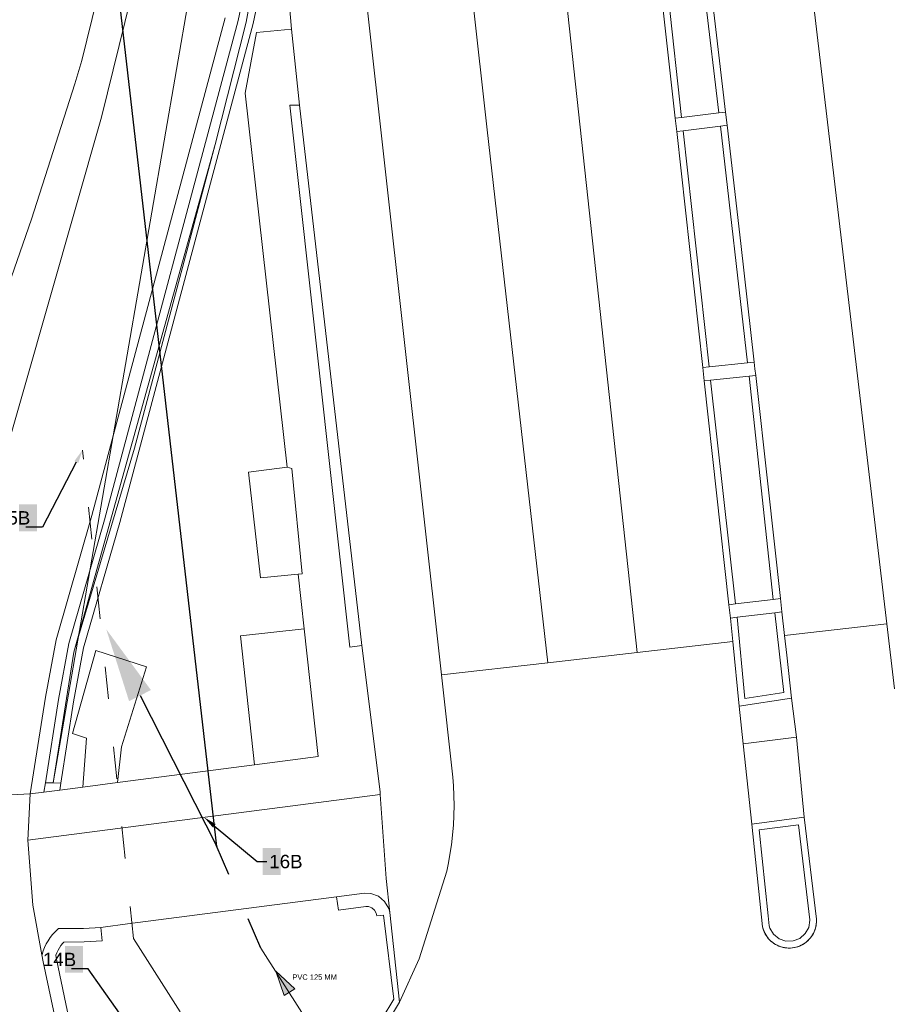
# Model space of a CAD drawing. Extents: x 140829 to 145054, y 448512 to 451778.
# Tile 145 of 152: x 144108 to 144141, y 451095 to 451131. Entities that reach past the tile are written whole.
import ezdxf
from ezdxf import colors
from ezdxf.entities.mleader import LeaderData, LeaderLine
from ezdxf.math import Vec2, Vec3

# ---------------------------------------------------------------- set-up
doc = ezdxf.new("R2010")
doc.units = 0
doc.header["$MEASUREMENT"] = 0
doc.linetypes.add('ACAD_ISO03W100', pattern=[30, 12, -18])
doc.layers.add('00-leiding', color=5, linetype='Continuous', lineweight=0)
doc.layers.add('00-LEIDING RAPPORT', color=30, linetype='Continuous', lineweight=30)
for name, color, linetype in [('geometrie2dBegroeidTerreindeel', 7, 'Continuous'), ('geometrie2dOndersteunendWegdeel', 7, 'Continuous'), ('geometrie2dVegetatieObject', 7, 'Continuous'), ('geometrie2dWaterdeel', 7, 'Continuous'), ('geometrie2dWegdeel', 7, 'Continuous'), ('geometrie2dWeginrichtingselement', 7, 'Continuous')]:
    doc.layers.add(name, color=color, linetype=linetype)
doc.styles.get("Standard").update_dxf_attribs({"font": 'arial.ttf'})

# ---------------------------------------------------------------- blocks, each defined once
blk = doc.blocks.new('RICHTING HWA')
at = {"layer": '00-leiding'}
blk.add_hatch(color=256, dxfattribs=at).paths.add_polyline_path([(142658.973, 450308.537), (142660.837, 450309.001), (142659.005, 450309.464)])
at = {"layer": '00-leiding', "lineweight": 0}
for p, q in [((142659.005, 450309.464), (142658.973, 450308.537)), ((142660.837, 450309.001), (142659.005, 450309.464)), ((142658.973, 450308.537), (142660.837, 450309.001))]:
    blk.add_line(p, q, dxfattribs=at)

msp = doc.modelspace()

# ---------------------------------------------------------------- linework, layer by layer
at = {"layer": '00-leiding', "linetype": 'ACAD_ISO03W100', "lineweight": 0, "ltscale": 0.1}
msp.add_line((144112.498, 451096.967), (144110.598, 451115.207), dxfattribs=at)
at = {"layer": '00-leiding', "linetype": 'ACAD_ISO03W100', "lineweight": -3, "ltscale": 0.1}
msp.add_line((144117.268, 451096.606), (144115.14, 451101.495), dxfattribs=at)
at = {"layer": '00-leiding'}
for p, q in [((144114.252, 451094.227), (144112.498, 451096.967)), ((144118.801, 451094.207), (144117.268, 451096.606))]:
    msp.add_line(p, q, dxfattribs=at)
at = {"layer": 'geometrie2dBegroeidTerreindeel', "linetype": 'Continuous', "lineweight": 0}
for p, q in [((144116.713, 451131.196), (144117.724, 451136.794)), ((144117.724, 451136.794), (144116.713, 451131.196)), ((144116.422, 451131.253), (144117.126, 451134.791)), ((144117.691, 451134.706), (144116.982, 451131.141)), ((144111.422, 451112.605), (144116.422, 451131.253)), ((144115.553, 451126.621), (144116.713, 451131.196)), ((144116.713, 451131.196), (144115.553, 451126.621)), ((144116.982, 451131.141), (144111.988, 451112.51)), ((144110.268, 451107.664), (144115.553, 451126.621)), ((144115.553, 451126.621), (144110.268, 451107.664)), ((144110.092, 451107.986), (144111.422, 451112.605)), ((144111.988, 451112.51), (144110.64, 451107.826)), ((144109.703, 451105.897), (144110.092, 451107.986)), ((144109.505, 451102.775), (144110.268, 451107.664)), ((144110.268, 451107.664), (144109.505, 451102.775)), ((144110.64, 451107.826), (144110.265, 451105.8)), ((144109.213, 451102.783), (144109.703, 451105.897)), ((144110.265, 451105.8), (144109.788, 451102.767)), ((144109.505, 451102.775), (144109.213, 451102.783)), ((144109.213, 451102.783), (144109.213, 451102.783)), ((144109.788, 451102.767), (144109.505, 451102.775)), ((144109.788, 451102.767), (144109.788, 451102.767))]:
    msp.add_line(p, q, dxfattribs=at)
at = {"layer": 'geometrie2dOndersteunendWegdeel', "linetype": 'Continuous', "lineweight": 0}
for p, q in [((144132.752, 451127.603), (144131.78, 451136.408)), ((144117.126, 451134.791), (144116.422, 451131.253)), ((144116.982, 451131.141), (144117.691, 451134.706)), ((144110.569, 451129.757), (144111.363, 451132.978)), ((144118.291, 451132.392), (144118.405, 451130.935)), ((144134.112, 451132.251), (144134.634, 451127.837)), ((144112.421, 451132.16), (144111.305, 451127.644)), ((144110.948, 451112.771), (144115.931, 451131.35)), ((144116.422, 451131.253), (144111.422, 451112.605)), ((144111.988, 451112.51), (144116.982, 451131.141)), ((144117.102, 451130.81), (144116.678, 451128.547)), ((144118.405, 451130.935), (144117.102, 451130.81)), ((144118.405, 451130.935), (144118.405, 451130.935)), ((144110.315, 451128.891), (144110.569, 451129.757)), ((144108.692, 451123.839), (144110.315, 451128.891)), ((144116.678, 451128.547), (144118.244, 451114.572)), ((144134.634, 451127.837), (144134.691, 451127.342)), ((144111.305, 451127.644), (144106.94, 451112.36)), ((144132.808, 451127.107), (144132.752, 451127.603)), ((144133.781, 451118.299), (144132.808, 451127.107)), ((144134.691, 451127.342), (144135.201, 451122.92)), ((144107.831, 451121.354), (144108.692, 451123.839)), ((144135.201, 451122.92), (144135.704, 451118.499)), ((144133.836, 451117.802), (144133.781, 451118.299)), ((144135.704, 451118.499), (144135.732, 451118.25)), ((144135.732, 451118.25), (144135.759, 451118.001)), ((144135.759, 451118.001), (144136.227, 451113.833)), ((144134.761, 451109.431), (144133.836, 451117.802)), ((144118.244, 451114.572), (144116.805, 451114.381)), ((144116.805, 451114.381), (144117.255, 451110.434)), ((144136.227, 451113.833), (144136.686, 451109.662)), ((144109.612, 451108.126), (144110.948, 451112.771)), ((144111.422, 451112.605), (144110.092, 451107.986)), ((144110.64, 451107.826), (144111.988, 451112.51)), ((144117.255, 451110.434), (144118.663, 451110.569)), ((144118.663, 451110.569), (144118.885, 451108.538)), ((144136.686, 451109.662), (144136.713, 451109.413)), ((144134.813, 451108.933), (144134.761, 451109.431)), ((144136.713, 451109.413), (144136.741, 451109.166)), ((144136.741, 451109.166), (144136.838, 451108.281)), ((144134.899, 451108.059), (144134.813, 451108.933)), ((144118.885, 451108.538), (144116.5, 451108.276)), ((144109.21, 451105.982), (144109.612, 451108.126)), ((144110.092, 451107.986), (144109.703, 451105.897)), ((144116.5, 451108.276), (144117.029, 451103.457)), ((144135.136, 451105.645), (144134.899, 451108.059)), ((144136.838, 451108.281), (144136.917, 451107.551)), ((144111.095, 451107.724), (144110.226, 451104.625)), ((144110.265, 451105.8), (144110.64, 451107.826)), ((144112.991, 451107.112), (144111.095, 451107.724)), ((144136.917, 451107.551), (144137.092, 451105.938)), ((144112.054, 451104.127), (144112.991, 451107.112)), ((144108.641, 451102.367), (144109.21, 451105.982)), ((144109.703, 451105.897), (144109.213, 451102.783)), ((144109.788, 451102.767), (144110.265, 451105.8)), ((144137.092, 451105.938), (144135.136, 451105.645)), ((144110.226, 451104.625), (144110.743, 451104.451)), ((144110.743, 451104.451), (144110.606, 451102.622)), ((144111.907, 451102.792), (144112.054, 451104.127)), ((144117.029, 451103.457), (144111.907, 451102.792)), ((144109.213, 451102.783), (144109.157, 451102.434)), ((144109.157, 451102.434), (144109.213, 451102.783)), ((144109.457, 451102.473), (144109.157, 451102.434)), ((144109.213, 451102.783), (144109.505, 451102.775)), ((144109.747, 451102.511), (144109.457, 451102.473)), ((144109.505, 451102.775), (144109.788, 451102.767)), ((144109.788, 451102.767), (144109.747, 451102.511)), ((144109.747, 451102.511), (144109.788, 451102.767)), ((144110.606, 451102.622), (144109.747, 451102.511)), ((144109.788, 451102.767), (144109.788, 451102.767)), ((144109.157, 451102.434), (144108.641, 451102.367)), ((144137.577, 451101.498), (144135.617, 451101.242)), ((144138.03, 451097.689), (144137.577, 451101.498)), ((144137.577, 451101.498), (144137.577, 451101.498)), ((144135.617, 451101.242), (144136.013, 451097.408)), ((144112.274, 451097.518), (144120.088, 451098.524)), ((144120.088, 451098.524), (144121.142, 451098.66)), ((144121.142, 451098.66), (144121.369, 451098.651)), ((144121.369, 451098.651), (144121.655, 451098.547)), ((144121.655, 451098.547), (144121.89, 451098.352)), ((144121.89, 451098.352), (144122.042, 451098.088)), ((144122.042, 451098.088), (144122.083, 451097.941)), ((144122.083, 451097.941), (144122.452, 451094.585)), ((144138.032, 451097.633), (144138.029, 451097.705)), ((144138.029, 451097.705), (144138.03, 451097.689)), ((144109.57, 451097.216), (144109.67, 451097.314)), ((144109.67, 451097.314), (144109.701, 451097.341)), ((144109.701, 451097.341), (144109.843, 451097.335)), ((144109.843, 451097.335), (144110.637, 451097.338)), ((144110.637, 451097.338), (144111.282, 451097.38)), ((144111.282, 451097.38), (144111.454, 451097.398)), ((144111.454, 451097.398), (144112.197, 451097.504)), ((144112.197, 451097.504), (144112.274, 451097.518)), ((144136.013, 451097.408), (144136.029, 451097.346)), ((144136.029, 451097.346), (144136.051, 451097.279)), ((144137.971, 451097.284), (144137.993, 451097.352)), ((144137.993, 451097.352), (144138.01, 451097.421)), ((144138.01, 451097.421), (144138.023, 451097.491)), ((144138.023, 451097.491), (144138.03, 451097.562)), ((144138.03, 451097.562), (144138.032, 451097.633)), ((144109.311, 451096.883), (144109.389, 451097)), ((144109.389, 451097), (144109.476, 451097.11)), ((144109.476, 451097.11), (144109.57, 451097.216)), ((144136.051, 451097.279), (144136.079, 451097.213)), ((144136.079, 451097.213), (144136.11, 451097.149)), ((144136.11, 451097.149), (144136.145, 451097.087)), ((144136.145, 451097.087), (144136.185, 451097.028)), ((144136.185, 451097.028), (144136.229, 451096.972)), ((144136.229, 451096.972), (144136.277, 451096.919)), ((144137.747, 451096.923), (144137.794, 451096.976)), ((144137.794, 451096.976), (144137.838, 451097.032)), ((144137.838, 451097.032), (144137.878, 451097.091)), ((144137.878, 451097.091), (144137.914, 451097.154)), ((144137.914, 451097.154), (144137.945, 451097.218)), ((144137.945, 451097.218), (144137.971, 451097.284)), ((144109.128, 451096.504), (144109.179, 451096.635)), ((144109.179, 451096.635), (144109.241, 451096.761)), ((144109.241, 451096.761), (144109.311, 451096.883)), ((144136.277, 451096.919), (144136.329, 451096.869)), ((144136.329, 451096.869), (144136.384, 451096.823)), ((144136.384, 451096.823), (144136.442, 451096.782)), ((144136.442, 451096.782), (144136.502, 451096.744)), ((144136.502, 451096.744), (144136.565, 451096.711)), ((144136.565, 451096.711), (144136.63, 451096.682)), ((144136.63, 451096.682), (144136.697, 451096.658)), ((144136.697, 451096.658), (144136.766, 451096.638)), ((144136.766, 451096.638), (144136.835, 451096.624)), ((144136.835, 451096.624), (144136.906, 451096.614)), ((144136.906, 451096.614), (144136.977, 451096.609)), ((144136.977, 451096.609), (144137.049, 451096.609)), ((144137.049, 451096.609), (144137.12, 451096.614)), ((144137.12, 451096.614), (144137.19, 451096.625)), ((144137.19, 451096.625), (144137.26, 451096.64)), ((144137.26, 451096.64), (144137.329, 451096.66)), ((144137.329, 451096.66), (144137.396, 451096.684)), ((144137.396, 451096.684), (144137.461, 451096.713)), ((144137.461, 451096.713), (144137.524, 451096.747)), ((144137.524, 451096.747), (144137.584, 451096.785)), ((144137.584, 451096.785), (144137.642, 451096.827)), ((144137.642, 451096.827), (144137.695, 451096.873)), ((144137.695, 451096.873), (144137.747, 451096.923)), ((144109.081, 451096.358), (144109.084, 451096.37)), ((144109.131, 451096.097), (144109.081, 451096.358)), ((144109.084, 451096.37), (144109.128, 451096.504)), ((144110.584, 451089.282), (144109.131, 451096.097)), ((144122.452, 451094.585), (144122.003, 451093.842))]:
    msp.add_line(p, q, dxfattribs=at)
at = {"layer": 'geometrie2dVegetatieObject', "linetype": 'Continuous', "lineweight": 0}
for p, q in [((144109.505, 451102.775), (144117.607, 451149.699)), ((144117.724, 451136.794), (144116.713, 451131.196)), ((144116.713, 451131.196), (144115.553, 451126.621)), ((144115.553, 451126.621), (144112.537, 451115.279)), ((144112.537, 451115.279), (144110.268, 451107.664)), ((144110.268, 451107.664), (144109.505, 451102.775))]:
    msp.add_line(p, q, dxfattribs=at)
at = {"layer": 'geometrie2dWaterdeel', "linetype": 'Continuous', "lineweight": 0}
for p, q in [((144111.363, 451132.978), (144110.569, 451129.757)), ((144110.569, 451129.757), (144110.315, 451128.891)), ((144110.315, 451128.891), (144108.692, 451123.839)), ((144108.692, 451123.839), (144107.831, 451121.354))]:
    msp.add_line(p, q, dxfattribs=at)
at = {"layer": 'geometrie2dWegdeel', "linetype": 'Continuous', "lineweight": 0}
for p, q in [((144120.972, 451169.796), (144125.723, 451127.168)), ((144125.723, 451127.168), (144120.972, 451169.796)), ((144118.088, 451160.036), (144124.011, 451106.81)), ((144124.011, 451106.81), (144118.088, 451160.036)), ((144131.78, 451136.408), (144132.752, 451127.603)), ((144140.661, 451108.719), (144137.396, 451136.258)), ((144137.396, 451136.258), (144140.661, 451108.719)), ((144131.335, 451107.65), (144128.256, 451135.892)), ((144128.256, 451135.892), (144131.335, 451107.65)), ((144118.405, 451130.935), (144118.291, 451132.392)), ((144134.634, 451127.837), (144134.112, 451132.251)), ((144111.305, 451127.644), (144112.421, 451132.16)), ((144115.931, 451131.35), (144110.948, 451112.771)), ((144116.678, 451128.547), (144117.102, 451130.81)), ((144117.102, 451130.81), (144118.405, 451130.935)), ((144118.713, 451128.09), (144118.405, 451130.935)), ((144118.405, 451130.935), (144118.713, 451128.09)), ((144118.405, 451130.935), (144118.405, 451130.935)), ((144118.244, 451114.572), (144116.678, 451128.547)), ((144121.035, 451107.909), (144118.713, 451128.09)), ((144118.713, 451128.09), (144121.035, 451107.909)), ((144134.691, 451127.342), (144134.634, 451127.837)), ((144134.634, 451127.837), (144134.634, 451127.837)), ((144106.94, 451112.36), (144111.305, 451127.644)), ((144132.752, 451127.603), (144132.808, 451127.107)), ((144132.752, 451127.603), (144132.752, 451127.603)), ((144125.723, 451127.168), (144127.99, 451107.266)), ((144127.99, 451107.266), (144125.723, 451127.168)), ((144132.808, 451127.107), (144133.781, 451118.299)), ((144135.201, 451122.92), (144134.691, 451127.342)), ((144135.704, 451118.499), (144135.201, 451122.92)), ((144133.781, 451118.299), (144133.836, 451117.802)), ((144135.732, 451118.25), (144135.704, 451118.499)), ((144135.759, 451118.001), (144135.732, 451118.25)), ((144136.227, 451113.833), (144135.759, 451118.001)), ((144133.836, 451117.802), (144134.761, 451109.431)), ((144116.805, 451114.381), (144118.244, 451114.572)), ((144117.255, 451110.434), (144116.805, 451114.381)), ((144118.244, 451114.572), (144118.418, 451114.522)), ((144118.244, 451114.572), (144118.244, 451114.572)), ((144118.418, 451114.522), (144118.244, 451114.572)), ((144118.418, 451114.522), (144118.804, 451110.585)), ((144118.804, 451110.585), (144118.418, 451114.522)), ((144136.686, 451109.662), (144136.227, 451113.833)), ((144110.948, 451112.771), (144109.612, 451108.126)), ((144118.663, 451110.569), (144117.255, 451110.434)), ((144118.804, 451110.585), (144118.663, 451110.569)), ((144118.663, 451110.569), (144118.804, 451110.585)), ((144118.885, 451108.538), (144118.663, 451110.569)), ((144136.713, 451109.413), (144136.686, 451109.662)), ((144134.761, 451109.431), (144134.813, 451108.933)), ((144136.741, 451109.166), (144136.713, 451109.413)), ((144136.838, 451108.281), (144136.741, 451109.166)), ((144134.813, 451108.933), (144134.899, 451108.059)), ((144136.838, 451108.281), (144140.661, 451108.719)), ((144140.661, 451108.719), (144136.838, 451108.281)), ((144140.95, 451106.286), (144140.661, 451108.719)), ((144140.661, 451108.719), (144140.95, 451106.286)), ((144116.5, 451108.276), (144118.885, 451108.538)), ((144118.885, 451108.538), (144119.409, 451103.767)), ((144119.409, 451103.767), (144118.885, 451108.538)), ((144109.612, 451108.126), (144109.21, 451105.982)), ((144117.029, 451103.457), (144116.5, 451108.276)), ((144134.899, 451108.059), (144131.335, 451107.65)), ((144131.335, 451107.65), (144134.899, 451108.059)), ((144134.899, 451108.059), (144135.136, 451105.645)), ((144136.917, 451107.551), (144136.838, 451108.281)), ((144110.226, 451104.625), (144111.095, 451107.724)), ((144111.095, 451107.724), (144112.991, 451107.112)), ((144121.718, 451102.443), (144121.035, 451107.909)), ((144121.035, 451107.909), (144121.718, 451102.443)), ((144127.99, 451107.266), (144131.335, 451107.65)), ((144131.335, 451107.65), (144127.99, 451107.266)), ((144124.011, 451106.81), (144127.99, 451107.266)), ((144127.99, 451107.266), (144124.011, 451106.81)), ((144137.092, 451105.938), (144136.917, 451107.551)), ((144112.991, 451107.112), (144112.054, 451104.127)), ((144124.437, 451102.987), (144124.011, 451106.81)), ((144124.011, 451106.81), (144124.437, 451102.987)), ((144109.21, 451105.982), (144108.641, 451102.367)), ((144135.136, 451105.645), (144137.092, 451105.938)), ((144137.092, 451105.938), (144137.285, 451104.489)), ((144137.285, 451104.489), (144137.092, 451105.938)), ((144135.29, 451104.242), (144135.136, 451105.645)), ((144135.136, 451105.645), (144135.29, 451104.242)), ((144110.743, 451104.451), (144110.226, 451104.625)), ((144110.606, 451102.622), (144110.743, 451104.451)), ((144135.29, 451104.242), (144137.285, 451104.489)), ((144137.285, 451104.489), (144135.29, 451104.242)), ((144137.285, 451104.489), (144137.577, 451101.498)), ((144137.285, 451104.489), (144137.285, 451104.489)), ((144137.285, 451104.489), (144137.285, 451104.489)), ((144137.577, 451101.498), (144137.285, 451104.489)), ((144112.054, 451104.127), (144111.907, 451102.792)), ((144135.617, 451101.242), (144135.29, 451104.242)), ((144135.29, 451104.242), (144135.617, 451101.242)), ((144119.409, 451103.767), (144117.029, 451103.457)), ((144117.029, 451103.457), (144119.409, 451103.767)), ((144111.907, 451102.792), (144117.029, 451103.457)), ((144117.029, 451103.457), (144117.029, 451103.457)), ((144124.465, 451102.669), (144124.437, 451102.987)), ((144124.437, 451102.987), (144124.465, 451102.669)), ((144109.157, 451102.434), (144109.457, 451102.473)), ((144109.457, 451102.473), (144109.747, 451102.511)), ((144109.747, 451102.511), (144110.606, 451102.622)), ((144111.907, 451102.792), (144110.606, 451102.622)), ((144110.606, 451102.622), (144111.907, 451102.792)), ((144110.606, 451102.622), (144110.606, 451102.622)), ((144124.493, 451101.932), (144124.465, 451102.669)), ((144124.465, 451102.669), (144124.493, 451101.932)), ((144108.641, 451102.367), (144105.067, 451102.196)), ((144105.067, 451102.196), (144108.641, 451102.367)), ((144108.554, 451100.645), (144108.641, 451102.367)), ((144108.641, 451102.367), (144108.554, 451100.645)), ((144108.554, 451100.645), (144121.725, 451102.345)), ((144121.725, 451102.345), (144108.554, 451100.645)), ((144108.641, 451102.367), (144109.157, 451102.434)), ((144121.725, 451102.345), (144121.718, 451102.443)), ((144121.718, 451102.443), (144121.725, 451102.345)), ((144121.944, 451099.201), (144121.725, 451102.345)), ((144121.725, 451102.345), (144121.944, 451099.201)), ((144124.469, 451101.195), (144124.493, 451101.932)), ((144124.493, 451101.932), (144124.469, 451101.195)), ((144137.577, 451101.498), (144135.617, 451101.242)), ((144138.03, 451097.689), (144137.577, 451101.498)), ((144124.394, 451100.462), (144124.469, 451101.195)), ((144124.469, 451101.195), (144124.394, 451100.462)), ((144135.617, 451101.242), (144136.013, 451097.408)), ((144108.74, 451098.215), (144108.554, 451100.645)), ((144108.554, 451100.645), (144108.554, 451100.645)), ((144108.554, 451100.645), (144108.74, 451098.215)), ((144124.268, 451099.735), (144124.394, 451100.462)), ((144124.394, 451100.462), (144124.268, 451099.735)), ((144124.21, 451099.478), (144124.268, 451099.735)), ((144124.268, 451099.735), (144124.21, 451099.478)), ((144122.083, 451097.941), (144121.944, 451099.201)), ((144121.944, 451099.201), (144122.083, 451097.941)), ((144123.185, 451096.21), (144124.21, 451099.478)), ((144124.21, 451099.478), (144123.185, 451096.21)), ((144120.088, 451098.524), (144112.274, 451097.518)), ((144121.142, 451098.66), (144120.088, 451098.524)), ((144121.369, 451098.651), (144121.142, 451098.66)), ((144121.655, 451098.547), (144121.369, 451098.651)), ((144121.89, 451098.352), (144121.655, 451098.547)), ((144109.081, 451096.358), (144108.74, 451098.215)), ((144108.74, 451098.215), (144109.081, 451096.358)), ((144122.042, 451098.088), (144121.89, 451098.352)), ((144122.083, 451097.941), (144122.042, 451098.088)), ((144122.452, 451094.585), (144122.083, 451097.941)), ((144138.031, 451097.651), (144138.03, 451097.689)), ((144109.67, 451097.314), (144109.57, 451097.216)), ((144109.701, 451097.341), (144109.67, 451097.314)), ((144109.843, 451097.335), (144109.701, 451097.341)), ((144110.637, 451097.338), (144109.843, 451097.335)), ((144111.282, 451097.38), (144110.637, 451097.338)), ((144111.454, 451097.398), (144111.282, 451097.38)), ((144112.197, 451097.504), (144111.454, 451097.398)), ((144112.274, 451097.518), (144112.197, 451097.504)), ((144136.013, 451097.408), (144136.015, 451097.397)), ((144136.015, 451097.397), (144136.034, 451097.329)), ((144136.034, 451097.329), (144136.058, 451097.262)), ((144137.977, 451097.301), (144137.998, 451097.369)), ((144137.998, 451097.369), (144138.014, 451097.438)), ((144138.014, 451097.438), (144138.025, 451097.509)), ((144138.025, 451097.509), (144138.031, 451097.58)), ((144138.031, 451097.58), (144138.031, 451097.651)), ((144109.389, 451097), (144109.311, 451096.883)), ((144109.476, 451097.11), (144109.389, 451097)), ((144109.57, 451097.216), (144109.476, 451097.11)), ((144136.058, 451097.262), (144136.086, 451097.197)), ((144136.086, 451097.197), (144136.118, 451097.133)), ((144136.118, 451097.133), (144136.155, 451097.072)), ((144136.155, 451097.072), (144136.196, 451097.013)), ((144136.196, 451097.013), (144136.241, 451096.958)), ((144136.241, 451096.958), (144136.289, 451096.906)), ((144137.759, 451096.936), (144137.806, 451096.989)), ((144137.806, 451096.989), (144137.849, 451097.046)), ((144137.849, 451097.046), (144137.888, 451097.107)), ((144137.888, 451097.107), (144137.922, 451097.169)), ((144137.922, 451097.169), (144137.951, 451097.234)), ((144137.951, 451097.234), (144137.977, 451097.301)), ((144109.179, 451096.635), (144109.128, 451096.504)), ((144109.241, 451096.761), (144109.179, 451096.635)), ((144109.311, 451096.883), (144109.241, 451096.761)), ((144136.289, 451096.906), (144136.343, 451096.857)), ((144136.343, 451096.857), (144136.398, 451096.812)), ((144136.398, 451096.812), (144136.456, 451096.772)), ((144136.456, 451096.772), (144136.518, 451096.736)), ((144136.518, 451096.736), (144136.581, 451096.703)), ((144136.581, 451096.703), (144136.647, 451096.675)), ((144136.647, 451096.675), (144136.714, 451096.652)), ((144136.714, 451096.652), (144136.783, 451096.635)), ((144136.783, 451096.635), (144136.853, 451096.621)), ((144136.853, 451096.621), (144136.924, 451096.613)), ((144136.924, 451096.613), (144136.995, 451096.609)), ((144136.995, 451096.609), (144137.066, 451096.61)), ((144137.066, 451096.61), (144137.137, 451096.617)), ((144137.137, 451096.617), (144137.208, 451096.628)), ((144137.208, 451096.628), (144137.277, 451096.644)), ((144137.277, 451096.644), (144137.345, 451096.665)), ((144137.345, 451096.665), (144137.412, 451096.691)), ((144137.412, 451096.691), (144137.477, 451096.721)), ((144137.477, 451096.721), (144137.539, 451096.757)), ((144137.539, 451096.757), (144137.599, 451096.795)), ((144137.599, 451096.795), (144137.656, 451096.838)), ((144137.656, 451096.838), (144137.709, 451096.885)), ((144137.709, 451096.885), (144137.759, 451096.936)), ((144109.084, 451096.37), (144109.081, 451096.358)), ((144109.081, 451096.358), (144109.131, 451096.097)), ((144109.128, 451096.504), (144109.084, 451096.37)), ((144122.452, 451094.585), (144123.185, 451096.21)), ((144123.185, 451096.21), (144122.452, 451094.585)), ((144109.131, 451096.097), (144110.584, 451089.282)), ((144122.003, 451093.842), (144122.452, 451094.585))]:
    msp.add_line(p, q, dxfattribs=at)
at = {"layer": 'geometrie2dWeginrichtingselement', "linetype": 'Continuous', "lineweight": 0}
for p, q in [((144132.752, 451127.603), (144131.78, 451136.408)), ((144132.019, 451136.443), (144132.988, 451127.633)), ((144134.385, 451127.807), (144133.322, 451136.626)), ((144134.112, 451132.251), (144134.634, 451127.837)), ((144120.59, 451107.847), (144118.342, 451128.093)), ((144118.342, 451128.093), (144118.713, 451128.09)), ((144118.713, 451128.09), (144121.035, 451107.909)), ((144134.634, 451127.837), (144134.385, 451127.807)), ((144134.385, 451127.807), (144134.634, 451127.837)), ((144134.634, 451127.837), (144134.691, 451127.342)), ((144132.988, 451127.633), (144132.752, 451127.603)), ((144132.752, 451127.603), (144132.988, 451127.633)), ((144132.808, 451127.107), (144132.752, 451127.603)), ((144132.988, 451127.633), (144134.385, 451127.807)), ((144134.385, 451127.807), (144134.385, 451127.807)), ((144133.043, 451127.136), (144132.808, 451127.107)), ((144132.808, 451127.107), (144133.043, 451127.136)), ((144133.781, 451118.299), (144132.808, 451127.107)), ((144132.808, 451127.107), (144132.808, 451127.107)), ((144134.443, 451127.31), (144133.043, 451127.136)), ((144133.043, 451127.136), (144134.014, 451118.323)), ((144134.691, 451127.342), (144134.443, 451127.31)), ((144134.443, 451127.31), (144134.691, 451127.342)), ((144135.454, 451118.472), (144134.443, 451127.31)), ((144134.443, 451127.31), (144134.443, 451127.31)), ((144134.691, 451127.342), (144134.691, 451127.342)), ((144134.691, 451127.342), (144135.201, 451122.92)), ((144135.201, 451122.92), (144135.704, 451118.499)), ((144133.781, 451118.299), (144134.014, 451118.323)), ((144134.014, 451118.323), (144133.781, 451118.299)), ((144133.836, 451117.802), (144133.781, 451118.299)), ((144134.014, 451118.323), (144135.454, 451118.472)), ((144135.454, 451118.472), (144135.704, 451118.499)), ((144135.704, 451118.499), (144135.454, 451118.472)), ((144135.704, 451118.499), (144135.732, 451118.25)), ((144135.51, 451117.976), (144134.069, 451117.827)), ((144135.759, 451118.001), (144135.51, 451117.976)), ((144135.51, 451117.976), (144135.759, 451118.001)), ((144136.417, 451109.63), (144135.51, 451117.976)), ((144135.732, 451118.25), (144135.759, 451118.001)), ((144135.759, 451118.001), (144136.227, 451113.833)), ((144133.836, 451117.802), (144134.069, 451117.827)), ((144134.069, 451117.827), (144133.836, 451117.802)), ((144134.761, 451109.431), (144133.836, 451117.802)), ((144133.836, 451117.802), (144133.836, 451117.802)), ((144134.069, 451117.827), (144135.008, 451109.461)), ((144136.227, 451113.833), (144136.686, 451109.662)), ((144134.761, 451109.431), (144135.008, 451109.461)), ((144135.008, 451109.461), (144134.761, 451109.431)), ((144135.008, 451109.461), (144136.417, 451109.63)), ((144135.008, 451109.461), (144135.008, 451109.461)), ((144136.417, 451109.63), (144136.686, 451109.662)), ((144136.686, 451109.662), (144136.417, 451109.63)), ((144136.686, 451109.662), (144136.713, 451109.413)), ((144136.686, 451109.662), (144136.686, 451109.662)), ((144134.813, 451108.933), (144134.761, 451109.431)), ((144134.761, 451109.431), (144134.761, 451109.431)), ((144136.473, 451109.133), (144135.061, 451108.963)), ((144136.741, 451109.166), (144136.473, 451109.133)), ((144136.473, 451109.133), (144136.741, 451109.166)), ((144136.816, 451106.149), (144136.473, 451109.133)), ((144136.713, 451109.413), (144136.741, 451109.166)), ((144136.741, 451109.166), (144136.838, 451108.281)), ((144136.741, 451109.166), (144136.741, 451109.166)), ((144135.061, 451108.963), (144134.813, 451108.933)), ((144134.813, 451108.933), (144135.061, 451108.963)), ((144134.899, 451108.059), (144134.813, 451108.933)), ((144135.061, 451108.963), (144135.359, 451105.932)), ((144135.136, 451105.645), (144134.899, 451108.059)), ((144136.838, 451108.281), (144136.917, 451107.551)), ((144121.035, 451107.909), (144120.59, 451107.847)), ((144121.035, 451107.909), (144121.035, 451107.909)), ((144136.917, 451107.551), (144137.092, 451105.938)), ((144135.359, 451105.932), (144136.816, 451106.149)), ((144137.092, 451105.938), (144135.136, 451105.645)), ((144137.577, 451101.498), (144135.617, 451101.242)), ((144138.03, 451097.689), (144137.577, 451101.498)), ((144135.617, 451101.242), (144136.013, 451097.408)), ((144137.359, 451101.218), (144135.89, 451101.026)), ((144135.89, 451101.026), (144136.223, 451097.812)), ((144137.782, 451097.659), (144137.359, 451101.218)), ((144120.088, 451098.524), (144121.142, 451098.66)), ((144120.169, 451098.03), (144120.088, 451098.524)), ((144121.142, 451098.66), (144121.369, 451098.651)), ((144121.369, 451098.651), (144121.655, 451098.547)), ((144121.655, 451098.547), (144121.89, 451098.352)), ((144121.193, 451098.162), (144120.169, 451098.03)), ((144121.282, 451098.157), (144121.193, 451098.162)), ((144121.406, 451098.113), (144121.282, 451098.157)), ((144121.508, 451098.028), (144121.406, 451098.113)), ((144121.89, 451098.352), (144122.042, 451098.088)), ((144122.042, 451098.088), (144122.083, 451097.941)), ((144121.574, 451097.914), (144121.508, 451098.028)), ((144121.596, 451097.815), (144121.574, 451097.914)), ((144121.854, 451097.836), (144121.596, 451097.815)), ((144122.232, 451094.705), (144121.854, 451097.836)), ((144122.083, 451097.941), (144122.452, 451094.585)), ((144136.223, 451097.812), (144136.262, 451097.434)), ((144138.032, 451097.633), (144138.029, 451097.705)), ((144138.029, 451097.705), (144138.03, 451097.689)), ((144109.57, 451097.216), (144109.67, 451097.314)), ((144109.67, 451097.314), (144109.701, 451097.341)), ((144109.701, 451097.341), (144109.843, 451097.335)), ((144109.843, 451097.335), (144110.637, 451097.338)), ((144110.637, 451097.338), (144111.282, 451097.38)), ((144111.282, 451097.38), (144111.328, 451096.882)), ((144136.013, 451097.408), (144136.029, 451097.346)), ((144136.013, 451097.408), (144136.013, 451097.408)), ((144136.029, 451097.346), (144136.051, 451097.279)), ((144136.262, 451097.434), (144136.288, 451097.353)), ((144136.288, 451097.353), (144136.427, 451097.124)), ((144137.612, 451097.148), (144137.741, 451097.383)), ((144137.741, 451097.383), (144137.782, 451097.648)), ((144137.782, 451097.648), (144137.782, 451097.659)), ((144137.782, 451097.659), (144137.782, 451097.659)), ((144137.971, 451097.284), (144137.993, 451097.352)), ((144137.993, 451097.352), (144138.01, 451097.421)), ((144138.01, 451097.421), (144138.023, 451097.491)), ((144138.023, 451097.491), (144138.03, 451097.562)), ((144138.03, 451097.562), (144138.032, 451097.633)), ((144109.311, 451096.883), (144109.389, 451097)), ((144109.389, 451097), (144109.476, 451097.11)), ((144109.476, 451097.11), (144109.57, 451097.216)), ((144136.051, 451097.279), (144136.079, 451097.213)), ((144136.079, 451097.213), (144136.11, 451097.149)), ((144136.11, 451097.149), (144136.145, 451097.087)), ((144136.145, 451097.087), (144136.185, 451097.028)), ((144136.185, 451097.028), (144136.229, 451096.972)), ((144136.229, 451096.972), (144136.277, 451096.919)), ((144136.427, 451097.124), (144136.636, 451096.955)), ((144136.636, 451096.955), (144136.891, 451096.869)), ((144137.159, 451096.874), (144137.409, 451096.97)), ((144137.409, 451096.97), (144137.612, 451097.148)), ((144137.747, 451096.923), (144137.794, 451096.976)), ((144137.794, 451096.976), (144137.838, 451097.032)), ((144137.838, 451097.032), (144137.878, 451097.091)), ((144137.878, 451097.091), (144137.914, 451097.154)), ((144137.914, 451097.154), (144137.945, 451097.218)), ((144137.945, 451097.218), (144137.971, 451097.284)), ((144109.128, 451096.504), (144109.179, 451096.635)), ((144109.179, 451096.635), (144109.241, 451096.761)), ((144109.241, 451096.761), (144109.311, 451096.883)), ((144109.736, 451096.62), (144109.683, 451096.529)), ((144109.794, 451096.706), (144109.736, 451096.62)), ((144109.858, 451096.788), (144109.794, 451096.706)), ((144109.897, 451096.834), (144109.858, 451096.788)), ((144110.655, 451096.838), (144109.897, 451096.834)), ((144111.328, 451096.882), (144110.655, 451096.838)), ((144136.277, 451096.919), (144136.329, 451096.869)), ((144136.329, 451096.869), (144136.384, 451096.823)), ((144136.384, 451096.823), (144136.442, 451096.782)), ((144136.442, 451096.782), (144136.502, 451096.744)), ((144136.502, 451096.744), (144136.565, 451096.711)), ((144136.565, 451096.711), (144136.63, 451096.682)), ((144136.63, 451096.682), (144136.697, 451096.658)), ((144136.697, 451096.658), (144136.766, 451096.638)), ((144136.766, 451096.638), (144136.835, 451096.624)), ((144136.835, 451096.624), (144136.906, 451096.614)), ((144136.891, 451096.869), (144137.159, 451096.874)), ((144136.906, 451096.614), (144136.977, 451096.609)), ((144136.977, 451096.609), (144137.049, 451096.609)), ((144137.049, 451096.609), (144137.12, 451096.614)), ((144137.12, 451096.614), (144137.19, 451096.625)), ((144137.19, 451096.625), (144137.26, 451096.64)), ((144137.26, 451096.64), (144137.329, 451096.66)), ((144137.329, 451096.66), (144137.396, 451096.684)), ((144137.396, 451096.684), (144137.461, 451096.713)), ((144137.461, 451096.713), (144137.524, 451096.747)), ((144137.524, 451096.747), (144137.584, 451096.785)), ((144137.584, 451096.785), (144137.642, 451096.827)), ((144137.642, 451096.827), (144137.695, 451096.873)), ((144137.695, 451096.873), (144137.747, 451096.923)), ((144109.081, 451096.358), (144109.084, 451096.37)), ((144109.131, 451096.097), (144109.081, 451096.358)), ((144109.084, 451096.37), (144109.128, 451096.504)), ((144109.6, 451096.339), (144109.596, 451096.329)), ((144109.596, 451096.329), (144109.621, 451096.19)), ((144109.639, 451096.436), (144109.6, 451096.339)), ((144109.683, 451096.529), (144109.639, 451096.436)), ((144110.584, 451089.282), (144109.131, 451096.097)), ((144109.621, 451096.19), (144111.081, 451089.348)), ((144121.794, 451093.98), (144122.232, 451094.705)), ((144122.452, 451094.585), (144122.003, 451093.842))]:
    msp.add_line(p, q, dxfattribs=at)

# ---------------------------------------------------------------- block references
at = {"layer": '00-leiding', "xscale": 0.5079471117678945, "yscale": 0.5079471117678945, "zscale": 0.5079471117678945, "rotation": 123.3754278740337}
msp.add_blockref('RICHTING HWA', (374993.365, 516413.381), dxfattribs=at)

# ---------------------------------------------------------------- texts
at = {"layer": '00-leiding', "insert": (144118.443, 451095.624), "char_height": 0.2, "attachment_point": 1}
msp.add_mtext_dynamic_manual_height_columns('PVC 125 MM', width=1.74362, gutter_width=1, heights=[0], dxfattribs=at)

# ---------------------------------------------------------------- next in the draw order: leaders
at = {"layer": '00-leiding', "color": 32, "lineweight": -3, "ltscale": 0.1, "true_color": 0xcd6928}
ml = msp.add_multileader_mtext('Standard', dxfattribs=at)
ml.set_content('{\\C1;Camera Onder water  ( Geen Beeld)}', color=(205, 105, 40))
ml.set_leader_properties()
ml.build(insert=Vec2(0, 0))
ml.multileader.update_dxf_attribs({"text_right_attachment_type": 6, "dogleg_length": 0.36, "arrow_head_size": 2.785})
ctx = ml.context
ctx.base_point, ctx.char_height, ctx.arrow_head_size, ctx.landing_gap_size, ctx.plane_origin = Vec3(144035.633, 451136.788), 2.78457, 2.785, 0.00501, Vec3(144112.015, 451108.281)
ctx.right_attachment = 6
notes = []
notes.append((ctx, [(1, (1, 1, 0), (144111.633, 451134.986), (-1, 0), 13.624, [(1, [(144111.484, 451108.52), (144115.617, 451100.398)], 0, [])])]))
ctx.mtext.insert, ctx.mtext.width, ctx.mtext.defined_height, ctx.mtext.flow_direction = Vec3(144035.638, 451138.589), 64.8459, 19.594, 5
ctx.mtext.has_bg_fill, ctx.mtext.bg_color, ctx.mtext.bg_scale_factor, ctx.mtext.bg_transparency, ctx.mtext.use_window_bg_color = 1, -1023410172, 1.5, 0, 0
at = {"layer": '00-LEIDING RAPPORT', "lineweight": 0}
ml = msp.add_multileader_mtext('Standard', dxfattribs=at)
ml.set_content('14A', color=256)
ml.set_leader_properties()
ml.build(insert=Vec2(0, 0))
ml.multileader.update_dxf_attribs({"text_right_attachment_type": 6, "dogleg_length": 0.36, "arrow_head_size": 0.5})
ctx = ml.context
ctx.base_point, ctx.char_height, ctx.arrow_head_size, ctx.landing_gap_size, ctx.plane_origin = Vec3(144105.726, 451094.457), 0.5, 0.5, 0.09, Vec3(144110.124, 451086.388)
ctx.right_attachment, ctx.text_align_type = 6, 2
notes.append((ctx, [(1, (1, 1, 0), (144107.434, 451094.107), (-1, 0), 0.36, [(0, [(144110.837, 451089.303)], 0, [])])]))
ctx.mtext.insert, ctx.mtext.width, ctx.mtext.alignment, ctx.mtext.flow_direction = Vec3(144106.984, 451094.707), 0.16809, 3, 5
ctx.mtext.has_bg_fill, ctx.mtext.bg_color, ctx.mtext.bg_scale_factor, ctx.mtext.bg_transparency, ctx.mtext.use_window_bg_color = 1, -1023410172, 1.5, 0, 0
for ctx, leaders in notes:
    for number, flags, end, landing, length, lines in leaders:
        leader = LeaderData()
        leader.index, (leader.has_last_leader_line, leader.has_dogleg_vector, leader.attachment_direction) = number, flags
        leader.last_leader_point, leader.dogleg_vector, leader.dogleg_length = Vec3(end), Vec3(landing), length
        for number, points, colour, breaks in lines:
            line = LeaderLine()
            line.index, line.vertices, line.color, line.breaks = number, Vec3.list(points), colors.encode_raw_color(colour), breaks
            leader.lines.append(line)
        ctx.leaders.append(leader)

# ---------------------------------------------------------------- next in the draw order: leaders
ml = msp.add_multileader_mtext('Standard', dxfattribs=at)
ml.set_content('15B', color=256)
ml.set_leader_properties()
ml.build(insert=Vec2(0, 0))
ml.multileader.update_dxf_attribs({"text_right_attachment_type": 6, "dogleg_length": 0.36, "arrow_head_size": 0.5})
ctx = ml.context
ctx.base_point, ctx.char_height, ctx.arrow_head_size, ctx.landing_gap_size, ctx.plane_origin = Vec3(144107.427, 451112.674), 0.5, 0.5, 0.09, Vec3(144109.885, 451112.293)
ctx.right_attachment, ctx.text_align_type = 6, 2
notes = []
notes.append((ctx, [(1, (1, 1, 0), (144109.097, 451112.328), (-1, 0), 0.36, [(0, [(144110.598, 451115.207)], 0, [])])]))
ctx.mtext.insert, ctx.mtext.width, ctx.mtext.alignment, ctx.mtext.flow_direction = Vec3(144108.647, 451112.928), 0.16809, 3, 5
ctx.mtext.has_bg_fill, ctx.mtext.bg_color, ctx.mtext.bg_scale_factor, ctx.mtext.bg_transparency, ctx.mtext.use_window_bg_color = 1, -1023410172, 1.5, 0, 0
ml = msp.add_multileader_mtext('Standard', dxfattribs=at)
ml.set_content('16B', color=256)
ml.set_leader_properties()
ml.build(insert=Vec2(0, 0))
ml.multileader.update_dxf_attribs({"text_right_attachment_type": 6, "dogleg_length": 0.36, "arrow_head_size": 0.5})
ctx = ml.context
ctx.base_point, ctx.char_height, ctx.arrow_head_size, ctx.landing_gap_size, ctx.plane_origin = Vec3(144117.491, 451099.837), 0.5, 0.5, 0.09, Vec3(144114.427, 451098.581)
ctx.right_attachment = 6
notes.append((ctx, [(0, (1, 1, 0), (144117.131, 451099.837), (1, 0), 0.36, [(0, [(144115.14, 451101.495)], 0, [])])]))
ctx.mtext.insert, ctx.mtext.width, ctx.mtext.flow_direction = Vec3(144117.581, 451100.091), 0.16809, 5
ctx.mtext.has_bg_fill, ctx.mtext.bg_color, ctx.mtext.bg_scale_factor, ctx.mtext.bg_transparency, ctx.mtext.use_window_bg_color = 1, -1023410172, 1.5, 0, 0
ml = msp.add_multileader_mtext('Standard', dxfattribs=at)
ml.set_content('14B', color=256)
ml.set_leader_properties()
ml.build(insert=Vec2(0, 0))
ml.multileader.update_dxf_attribs({"text_right_attachment_type": 6, "dogleg_length": 0.36, "arrow_head_size": 0.5})
ctx = ml.context
ctx.base_point, ctx.char_height, ctx.arrow_head_size, ctx.landing_gap_size, ctx.plane_origin = Vec3(144109.141, 451096.184), 0.5, 0.5, 0.09, Vec3(144113.501, 451088.116)
ctx.right_attachment, ctx.text_align_type = 6, 2
notes.append((ctx, [(1, (1, 1, 0), (144110.811, 451095.834), (-1, 0), 0.36, [(0, [(144114.214, 451091.03)], 0, [])])]))
ctx.mtext.insert, ctx.mtext.width, ctx.mtext.alignment, ctx.mtext.flow_direction = Vec3(144110.361, 451096.434), 0.16809, 3, 5
ctx.mtext.has_bg_fill, ctx.mtext.bg_color, ctx.mtext.bg_scale_factor, ctx.mtext.bg_transparency, ctx.mtext.use_window_bg_color = 1, -1023410172, 1.5, 0, 0
for ctx, leaders in notes:
    for number, flags, end, landing, length, lines in leaders:
        leader = LeaderData()
        leader.index, (leader.has_last_leader_line, leader.has_dogleg_vector, leader.attachment_direction) = number, flags
        leader.last_leader_point, leader.dogleg_vector, leader.dogleg_length = Vec3(end), Vec3(landing), length
        for number, points, colour, breaks in lines:
            line = LeaderLine()
            line.index, line.vertices, line.color, line.breaks = number, Vec3.list(points), colors.encode_raw_color(colour), breaks
            leader.lines.append(line)
        ctx.leaders.append(leader)

doc.saveas('drawing.dxf')
